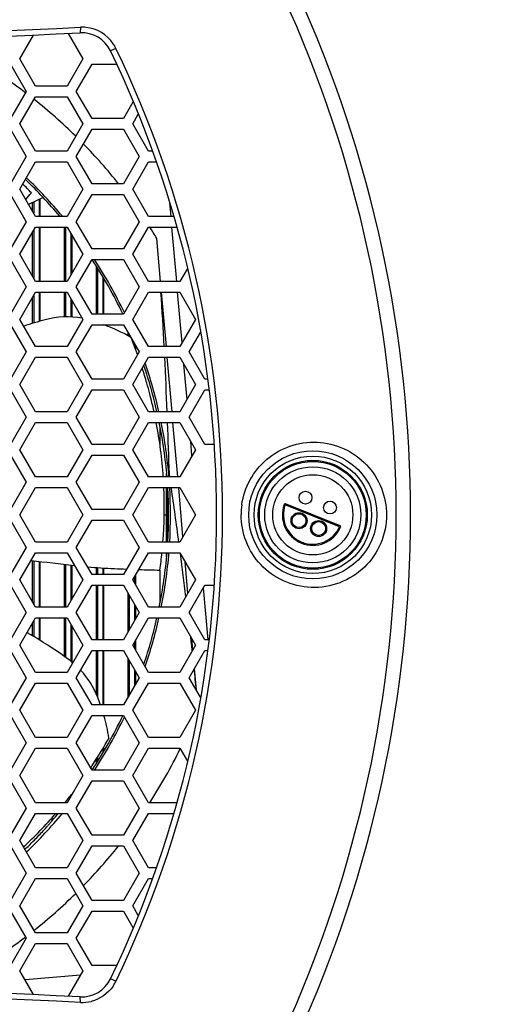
# Model space of a CAD drawing. Header units: millimetres. Extents: x 0 to 420, y 0 to 297.
# Tile 167 of 256: x 176 to 185, y 210 to 228. Entities that reach past the tile are written whole.
import ezdxf

# ---------------------------------------------------------------- set-up
doc = ezdxf.new("R2010")
doc.units = ezdxf.units.MM
doc.header["$LTSCALE"] = 23.1
doc.layers.get('0').update_dxf_attribs({"linetype": 'CONTINUOUS'})
for name, color, linetype in [('03___PRT_ALL_CURVES', 7, 'CONTINUOUS'), ('3', 7, 'CONTINUOUS'), ('AXES', 7, 'CONTINUOUS'), ('DIM_PILOTEES', 7, 'CONTINUOUS')]:
    doc.layers.add(name, color=color, linetype=linetype)
doc.styles.get("Standard").update_dxf_attribs({"font": 'txt', "width": 0.7})
doc.dimstyles.new('DIMSTYLE_2', dxfattribs={"dimtxt": 2.5, "dimasz": 3.5, "dimexe": 2, "dimexo": 0, "dimtad": 1, "dimdec": 0, "dimlfac": 5, "dimdsep": 46, "dimtxsty": 'Standard', "dimblk": '_FILLED', "dimblk1": '_FILLED', "dimblk2": '_FILLED', "dimcen": 0.09, "dimazin": 2, "dimtp": 0.3, "dimtm": 0.3, "dimtfac": 1, "dimtdec": 0, "dimtofl": 0, "dimtmove": 0, "dimatfit": 3, "dimldrblk": '_FILLED', "dimfxl": 0, "dimtolj": 1, "dimarcsym": 0})

# ---------------------------------------------------------------- blocks, each defined once
blk = doc.blocks.new('_FILLED')
at = {"color": 0, "linetype": 'ByBlock'}
blk.add_solid([(0, 0), (-1, 0.1429), (-1, -0.1429)], dxfattribs=at)
blk = doc.blocks.new('*D6')
at = {"layer": 'DIM_PILOTEES', "color": 2, "linetype": 'Continuous'}
for p, q in [((200.131, 247.749), (200.131, 255.249)), ((200.131, 255.249), (200.131, 237.048)), ((159.961, 247.749), (202.131, 247.749)), ((200.131, 218.847), (200.131, 237.048)), ((188.561, 226.347), (202.131, 226.347)), ((200.131, 226.347), (200.131, 218.847))]:
    blk.add_line(p, q, dxfattribs=at)
at = {"layer": 'DIM_PILOTEES', "color": 2, "linetype": 'Continuous', "xscale": 3.5, "yscale": 3.5, "zscale": 3.5}
for p, rotation in [((200.131, 247.749), 270), ((200.131, 226.347), 90)]:
    blk.add_blockref('_FILLED', p, dxfattribs=dict(at, rotation=rotation))
at = {"layer": 'DIM_PILOTEES', "color": 2, "linetype": 'Continuous', "insert": (197.006, 236.763), "char_height": 2.5, "width": 8.03571, "attachment_point": 2, "rotation": 90, "line_spacing_factor": 0.9}
blk.add_mtext('{\\ftxt;\\W0.0001;\\H0.0001;\\~}{\\ftxt;\\W2.1428571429;\\H2.5; }{\\ftxt;\\W0.0001;\\H0.0001;\\~}', dxfattribs=at)

msp = doc.modelspace()

# ---------------------------------------------------------------- linework, layer by layer
at = {"color": 7, "linetype": 'Continuous'}
for p, q in [((176.2772, 227.2834), (176.5339, 227.7281)), ((177.1806, 227.7587), (177.455, 227.2834)), ((177.4107, 227.8744), (177.4062, 227.7696)), ((178.0758, 227.4791), (177.9759, 227.431)), ((176.104, 227.1834), (176.3985, 226.6734)), ((176.5717, 226.7734), (176.2772, 227.2834)), ((177.455, 227.2834), (177.1606, 226.7734)), ((177.3338, 226.6734), (177.6282, 227.1834)), ((177.6282, 227.1834), (178.0841, 227.1834)), ((176.3985, 226.6734), (176.104, 226.1634)), ((177.1606, 226.7734), (176.5717, 226.7734)), ((177.6282, 226.1634), (177.3338, 226.6734)), ((176.2772, 226.0634), (176.5717, 226.5734)), ((176.5717, 226.5734), (177.1606, 226.5734)), ((177.1606, 226.5734), (177.455, 226.0634)), ((178.3951, 226.4716), (178.2171, 226.1634)), ((178.3903, 226.0634), (178.4945, 226.2439)), ((176.5717, 225.5534), (176.2772, 226.0634)), ((177.455, 226.0634), (177.1606, 225.5534)), ((178.2171, 226.1634), (177.6282, 226.1634)), ((178.6848, 225.5534), (178.3903, 226.0634)), ((176.104, 225.9634), (176.3985, 225.4534)), ((177.3338, 225.4534), (177.6282, 225.9634)), ((177.6282, 225.9634), (178.2171, 225.9634)), ((178.2171, 225.9634), (178.5116, 225.4534)), ((177.1606, 225.5534), (176.5717, 225.5534)), ((178.7525, 225.5534), (178.6848, 225.5534)), ((176.3985, 225.4534), (176.104, 224.9434)), ((176.2772, 224.8434), (176.5717, 225.3534)), ((176.5717, 225.3534), (177.1606, 225.3534)), ((177.1606, 225.3534), (177.455, 224.8434)), ((177.6282, 224.9434), (177.3338, 225.4534)), ((178.5116, 225.4534), (178.2171, 224.9434)), ((178.3903, 224.8434), (178.6848, 225.3534)), ((178.6848, 225.3534), (178.8226, 225.3534)), ((176.5717, 224.3334), (176.2772, 224.8434)), ((177.455, 224.8434), (177.1606, 224.3334)), ((178.2171, 224.9434), (177.6282, 224.9434)), ((178.6848, 224.3334), (178.3903, 224.8434)), ((176.104, 224.7434), (176.3985, 224.2334)), ((176.5173, 224.4276), (176.5173, 224.5931)), ((176.5373, 224.6024), (176.5373, 224.3929)), ((176.6373, 224.6491), (176.6373, 224.3334)), ((176.6533, 224.6565), (176.6533, 224.3334)), ((177.3338, 224.2334), (177.6282, 224.7434)), ((177.6282, 224.7434), (178.2171, 224.7434)), ((178.2171, 224.7434), (178.5116, 224.2334)), ((176.3985, 224.2334), (176.104, 223.7234)), ((177.1606, 224.3334), (176.5717, 224.3334)), ((177.6282, 223.7234), (177.3338, 224.2334)), ((178.5116, 224.2334), (178.2171, 223.7234)), ((179.1543, 224.3334), (178.6848, 224.3334)), ((176.2772, 223.6234), (176.5717, 224.1334)), ((176.5173, 223.2076), (176.5173, 224.0392)), ((176.5373, 224.0739), (176.5373, 223.1729)), ((176.5717, 224.1334), (177.1606, 224.1334)), ((176.6373, 224.1334), (176.6373, 223.1134)), ((176.6533, 224.1334), (176.6533, 223.1134)), ((177.1133, 223.1134), (177.1133, 224.1334)), ((177.1333, 224.1334), (177.1333, 223.1134)), ((177.1606, 224.1334), (177.455, 223.6234)), ((178.3903, 223.6234), (178.6848, 224.1334)), ((178.6848, 224.1334), (179.208, 224.1334)), ((177.2333, 224.0074), (177.2333, 223.2394)), ((177.2493, 223.9797), (177.2493, 223.2671)), ((178.2171, 223.7234), (177.6282, 223.7234)), ((176.104, 223.5234), (176.3985, 223.0134)), ((176.5717, 223.1134), (176.2772, 223.6234)), ((177.455, 223.6234), (177.1606, 223.1134)), ((177.3338, 223.0134), (177.6282, 223.5234)), ((177.6282, 223.5234), (178.2171, 223.5234)), ((178.2171, 223.5234), (178.5116, 223.0134)), ((178.6848, 223.1134), (178.3903, 223.6234)), ((177.7093, 222.5034), (177.7093, 223.3952)), ((177.7293, 223.365), (177.7293, 222.5034)), ((179.4157, 223.3593), (179.2737, 223.1134)), ((177.1606, 223.1134), (176.5717, 223.1134)), ((177.8293, 223.2004), (177.8293, 222.5034)), ((177.8453, 223.1722), (177.8453, 222.5034)), ((179.2737, 223.1134), (178.6848, 223.1134)), ((176.3985, 223.0134), (176.104, 222.5034)), ((177.6282, 222.5034), (177.3338, 223.0134)), ((178.5116, 223.0134), (178.2171, 222.5034)), ((176.2772, 222.4034), (176.5717, 222.9134)), ((176.5173, 222.3297), (176.5173, 222.8192)), ((176.5373, 222.8539), (176.5373, 222.3356)), ((176.5717, 222.9134), (177.1606, 222.9134)), ((176.6373, 222.9134), (176.6373, 222.3649)), ((176.6533, 222.9134), (176.6533, 222.3693)), ((177.1133, 222.4479), (177.1133, 222.9134)), ((177.1333, 222.9134), (177.1333, 222.4484)), ((177.1606, 222.9134), (177.455, 222.4034)), ((177.2333, 222.7874), (177.2333, 222.4474)), ((177.2493, 222.7597), (177.2493, 222.4463)), ((178.3903, 222.4034), (178.6848, 222.9134)), ((178.6848, 222.9134), (179.2737, 222.9134)), ((179.2737, 222.9134), (179.5681, 222.4034)), ((176.5717, 221.8934), (176.2772, 222.4034)), ((177.455, 222.4034), (177.1606, 221.8934)), ((178.2171, 222.5034), (177.6282, 222.5034)), ((178.6848, 221.8934), (178.3903, 222.4034)), ((179.5681, 222.4034), (179.2737, 221.8934)), ((176.104, 222.3034), (176.3985, 221.7934)), ((177.3338, 221.7934), (177.6282, 222.3034)), ((177.6282, 222.3034), (178.2171, 222.3034)), ((178.2171, 222.3034), (178.5116, 221.7934)), ((178.3053, 222.0958), (178.3053, 222.1507)), ((178.3253, 222.116), (178.3253, 222.0851)), ((179.4469, 221.7934), (179.6563, 222.1561)), ((177.1606, 221.8934), (176.5717, 221.8934)), ((178.4253, 221.9428), (178.4253, 221.8847)), ((178.4413, 221.9151), (178.4413, 221.8413)), ((179.2737, 221.8934), (178.6848, 221.8934)), ((176.3985, 221.7934), (176.104, 221.2834)), ((176.2772, 221.1834), (176.5717, 221.6934)), ((176.5717, 221.6934), (177.1606, 221.6934)), ((177.1606, 221.6934), (177.455, 221.1834)), ((177.6282, 221.2834), (177.3338, 221.7934)), ((178.5116, 221.7934), (178.2171, 221.2834)), ((178.3903, 221.1834), (178.6848, 221.6934)), ((178.6848, 221.6934), (179.2737, 221.6934)), ((179.2737, 221.6934), (179.5681, 221.1834)), ((179.7413, 221.2834), (179.4469, 221.7934)), ((178.2171, 221.2834), (177.6282, 221.2834)), ((179.7875, 221.2834), (179.7413, 221.2834)), ((176.104, 221.0834), (176.3985, 220.5734)), ((176.5717, 220.6734), (176.2772, 221.1834)), ((177.455, 221.1834), (177.1606, 220.6734)), ((177.3338, 220.5734), (177.6282, 221.0834)), ((177.6282, 221.0834), (178.2171, 221.0834)), ((178.2171, 221.0834), (178.5116, 220.5734)), ((178.6848, 220.6734), (178.3903, 221.1834)), ((179.5681, 221.1834), (179.2737, 220.6734)), ((179.4469, 220.5734), (179.7413, 221.0834)), ((179.7413, 221.0834), (179.8101, 221.0834)), ((176.3985, 220.5734), (176.104, 220.0634)), ((177.1606, 220.6734), (176.5717, 220.6734)), ((177.6282, 220.0634), (177.3338, 220.5734)), ((178.5116, 220.5734), (178.2171, 220.0634)), ((179.2737, 220.6734), (178.6848, 220.6734)), ((179.7413, 220.0634), (179.4469, 220.5734)), ((176.2772, 219.9634), (176.5717, 220.4734)), ((176.5717, 220.4734), (177.1606, 220.4734)), ((177.1606, 220.4734), (177.455, 219.9634)), ((178.3903, 219.9634), (178.6848, 220.4734)), ((178.6848, 220.4734), (179.2737, 220.4734)), ((178.9013, 220.0209), (178.9013, 220.386)), ((179.2737, 220.4734), (179.5681, 219.9634)), ((178.2171, 220.0634), (177.6282, 220.0634)), ((179.9119, 220.0634), (179.7413, 220.0634)), ((176.104, 219.8634), (176.3985, 219.3534)), ((176.5717, 219.4534), (176.2772, 219.9634)), ((177.455, 219.9634), (177.1606, 219.4534)), ((177.3338, 219.3534), (177.6282, 219.8634)), ((177.6282, 219.8634), (178.2171, 219.8634)), ((178.2171, 219.8634), (178.5116, 219.3534)), ((178.6848, 219.4534), (178.3903, 219.9634)), ((179.5681, 219.9634), (179.2737, 219.4534)), ((177.1606, 219.4534), (176.5717, 219.4534)), ((179.2737, 219.4534), (178.6848, 219.4534)), ((179.0213, 219.4534), (179.0213, 219.5259)), ((176.3985, 219.3534), (176.104, 218.8434)), ((176.2772, 218.7434), (176.5717, 219.2534)), ((176.5717, 219.2534), (177.1606, 219.2534)), ((177.1606, 219.2534), (177.455, 218.7434)), ((177.6282, 218.8434), (177.3338, 219.3534)), ((178.5116, 219.3534), (178.2171, 218.8434)), ((178.3903, 218.7434), (178.6848, 219.2534)), ((178.6848, 219.2534), (179.2737, 219.2534)), ((179.0213, 218.2334), (179.0213, 219.2534)), ((179.0373, 219.2534), (179.0373, 218.2334)), ((179.2737, 219.2534), (179.5681, 218.7434)), ((181.2254, 218.9376), (181.2442, 218.9308)), ((181.2442, 218.9308), (181.2517, 218.9493)), ((182.2634, 218.519), (181.2442, 218.9308)), ((182.2709, 218.5375), (181.2517, 218.9493)), ((176.5717, 218.2334), (176.2772, 218.7434)), ((177.455, 218.7434), (177.1606, 218.2334)), ((178.2171, 218.8434), (177.6282, 218.8434)), ((178.6848, 218.2334), (178.3903, 218.7434)), ((179.5681, 218.7434), (179.2737, 218.2334)), ((176.104, 218.6434), (176.3985, 218.1334)), ((177.3338, 218.1334), (177.6282, 218.6434)), ((177.6282, 218.6434), (178.2171, 218.6434)), ((178.2171, 218.6434), (178.5116, 218.1334)), ((182.2709, 218.5375), (182.2634, 218.519)), ((182.2634, 218.519), (182.2817, 218.5108)), ((176.3985, 218.1334), (176.104, 217.6234)), ((177.1606, 218.2334), (176.5717, 218.2334)), ((177.6282, 217.6234), (177.3338, 218.1334)), ((178.5116, 218.1334), (178.2171, 217.6234)), ((179.2737, 218.2334), (178.6848, 218.2334)), ((176.2772, 217.5234), (176.5717, 218.0334)), ((176.5717, 218.0334), (177.1606, 218.0334)), ((177.1606, 218.0334), (177.455, 217.5234)), ((178.3903, 217.5234), (178.6848, 218.0334)), ((178.6848, 218.0334), (179.2737, 218.0334)), ((179.0213, 217.954), (179.0213, 218.0334)), ((179.2737, 218.0334), (179.5681, 217.5234)), ((176.5173, 217.1076), (176.5173, 217.8862)), ((176.5373, 217.8838), (176.5373, 217.0729)), ((176.6373, 217.8723), (176.6373, 217.0134)), ((176.6533, 217.8705), (176.6533, 217.0134)), ((177.1133, 217.0134), (177.1133, 217.8179)), ((177.1333, 217.8157), (177.1333, 217.0134)), ((177.2333, 217.8043), (177.2333, 217.1394)), ((177.2493, 217.8025), (177.2493, 217.1671)), ((177.7093, 217.6234), (177.7093, 217.7573)), ((178.2171, 217.6234), (177.6282, 217.6234)), ((177.7293, 217.7558), (177.7293, 217.6234)), ((177.8293, 217.7488), (177.8293, 217.6234)), ((177.8453, 217.7478), (177.8453, 217.6234)), ((178.4253, 217.584), (178.4253, 217.4628)), ((178.4413, 217.6117), (178.4413, 217.4351)), ((178.9013, 217.1059), (178.9013, 217.7095)), ((176.104, 217.4234), (176.3985, 216.9134)), ((176.5717, 217.0134), (176.2772, 217.5234)), ((177.455, 217.5234), (177.1606, 217.0134)), ((177.3338, 216.9134), (177.6282, 217.4234)), ((177.6282, 217.4234), (178.2171, 217.4234)), ((177.7093, 216.4034), (177.7093, 217.4234)), ((177.7293, 217.4234), (177.7293, 216.4034)), ((177.8293, 217.4234), (177.8293, 216.4034)), ((177.8453, 217.4234), (177.8453, 216.4034)), ((178.2171, 217.4234), (178.5116, 216.9134)), ((178.6848, 217.0134), (178.3903, 217.5234)), ((179.5681, 217.5234), (179.2737, 217.0134)), ((179.4469, 216.9134), (179.7413, 217.4234)), ((179.7413, 217.4234), (179.9119, 217.4234)), ((178.3053, 216.5561), (178.3053, 217.2707)), ((178.3253, 217.236), (178.3253, 216.5908)), ((178.4253, 217.0628), (178.4253, 216.764)), ((178.4413, 217.0351), (178.4413, 216.7917)), ((176.3985, 216.9134), (176.104, 216.4034)), ((177.1606, 217.0134), (176.5717, 217.0134)), ((177.6282, 216.4034), (177.3338, 216.9134)), ((178.5116, 216.9134), (178.2171, 216.4034)), ((179.2737, 217.0134), (178.6848, 217.0134)), ((179.7413, 216.4034), (179.4469, 216.9134)), ((176.2772, 216.3034), (176.5717, 216.8134)), ((176.5173, 216.4768), (176.5173, 216.7192)), ((176.5373, 216.7539), (176.5373, 216.4651)), ((176.5717, 216.8134), (177.1606, 216.8134)), ((176.6373, 216.8134), (176.6373, 216.4047)), ((176.6533, 216.8134), (176.6533, 216.395)), ((177.1133, 216.0891), (177.1133, 216.8134)), ((177.1333, 216.8134), (177.1333, 216.0746)), ((177.1606, 216.8134), (177.455, 216.3034)), ((177.2333, 216.6874), (177.2333, 215.9992)), ((177.2493, 216.6597), (177.2493, 215.9862)), ((178.3903, 216.3034), (178.6848, 216.8134)), ((178.6848, 216.8134), (179.2737, 216.8134)), ((179.2737, 216.8134), (179.5681, 216.3034)), ((176.5717, 215.7934), (176.2772, 216.3034)), ((177.455, 216.3034), (177.1606, 215.7934)), ((178.2171, 216.4034), (177.6282, 216.4034)), ((178.6848, 215.7934), (178.3903, 216.3034)), ((178.4253, 216.364), (178.4253, 216.2428)), ((178.4413, 216.3917), (178.4413, 216.2151)), ((179.5681, 216.3034), (179.2737, 215.7934)), ((179.8101, 216.4034), (179.7413, 216.4034)), ((176.104, 216.2034), (176.3985, 215.6934)), ((177.3338, 215.6934), (177.6282, 216.2034)), ((177.6282, 216.2034), (178.2171, 216.2034)), ((177.7093, 215.3879), (177.7093, 216.2034)), ((177.7293, 216.2034), (177.7293, 215.3428)), ((177.8293, 216.2034), (177.8293, 215.1834)), ((177.8453, 216.2034), (177.8453, 215.1834)), ((178.2171, 216.2034), (178.5116, 215.6934)), ((179.4469, 215.6934), (179.7413, 216.2034)), ((179.7413, 216.2034), (179.7875, 216.2034)), ((178.3053, 215.3361), (178.3053, 216.0507)), ((178.3253, 216.016), (178.3253, 215.3708)), ((177.1606, 215.7934), (176.5717, 215.7934)), ((178.4253, 215.8428), (178.4253, 215.544)), ((178.4413, 215.8151), (178.4413, 215.5717)), ((179.2737, 215.7934), (178.6848, 215.7934)), ((176.3985, 215.6934), (176.104, 215.1834)), ((176.2772, 215.0834), (176.5717, 215.5934)), ((176.5717, 215.5934), (177.1606, 215.5934)), ((177.1606, 215.5934), (177.455, 215.0834)), ((177.6282, 215.1834), (177.3338, 215.6934)), ((178.5116, 215.6934), (178.2171, 215.1834)), ((178.3903, 215.0834), (178.6848, 215.5934)), ((178.6848, 215.5934), (179.2737, 215.5934)), ((179.2737, 215.5934), (179.5681, 215.0834)), ((179.6563, 215.3307), (179.4469, 215.6934)), ((178.2171, 215.1834), (177.6282, 215.1834)), ((176.5717, 214.5734), (176.2772, 215.0834)), ((177.455, 215.0834), (177.1606, 214.5734)), ((178.6848, 214.5734), (178.3903, 215.0834)), ((179.5681, 215.0834), (179.2737, 214.5734)), ((176.104, 214.9834), (176.3985, 214.4734)), ((177.3338, 214.4734), (177.6282, 214.9834)), ((177.6282, 214.9834), (178.2171, 214.9834)), ((178.2171, 214.9834), (178.5116, 214.4734)), ((176.3985, 214.4734), (176.104, 213.9634)), ((177.1606, 214.5734), (176.5717, 214.5734)), ((177.6282, 213.9634), (177.3338, 214.4734)), ((178.5116, 214.4734), (178.2171, 213.9634)), ((179.2737, 214.5734), (178.6848, 214.5734)), ((176.2772, 213.8634), (176.5717, 214.3734)), ((176.5717, 214.3734), (177.1606, 214.3734)), ((177.1606, 214.3734), (177.455, 213.8634)), ((177.8293, 214.3712), (177.8293, 214.2884)), ((177.8453, 214.3976), (177.8453, 214.3162)), ((178.3903, 213.8634), (178.6848, 214.3734)), ((178.6848, 214.3734), (179.2737, 214.3734)), ((179.2737, 214.3734), (179.4157, 214.1275)), ((177.7093, 214.0893), (177.7093, 214.1729)), ((177.7293, 214.2059), (177.7293, 214.1191)), ((178.2171, 213.9634), (177.6282, 213.9634)), ((176.104, 213.7634), (176.3985, 213.2534)), ((176.5717, 213.3534), (176.2772, 213.8634)), ((177.455, 213.8634), (177.1606, 213.3534)), ((177.3338, 213.2534), (177.6282, 213.7634)), ((177.6282, 213.7634), (178.2171, 213.7634)), ((178.2171, 213.7634), (178.5116, 213.2534)), ((178.6848, 213.3534), (178.3903, 213.8634)), ((177.1606, 213.3534), (176.5717, 213.3534)), ((177.1333, 213.3749), (177.1333, 213.3534)), ((177.2333, 213.4995), (177.2333, 213.4794)), ((179.208, 213.3534), (178.6848, 213.3534)), ((176.3985, 213.2534), (176.104, 212.7434)), ((176.2772, 212.6434), (176.5717, 213.1534)), ((176.5717, 213.1534), (177.1606, 213.1534)), ((177.1606, 213.1534), (177.455, 212.6434)), ((177.6282, 212.7434), (177.3338, 213.2534)), ((178.5116, 213.2534), (178.2171, 212.7434)), ((178.3903, 212.6434), (178.6848, 213.1534)), ((178.6848, 213.1534), (179.1543, 213.1534)), ((176.5717, 212.1334), (176.2772, 212.6434)), ((177.455, 212.6434), (177.1606, 212.1334)), ((178.2171, 212.7434), (177.6282, 212.7434)), ((178.6848, 212.1334), (178.3903, 212.6434)), ((176.104, 212.5434), (176.3985, 212.0334)), ((177.3338, 212.0334), (177.6282, 212.5434)), ((177.6282, 212.5434), (178.2171, 212.5434)), ((178.2171, 212.5434), (178.5116, 212.0334)), ((177.1606, 212.1334), (176.5717, 212.1334)), ((178.8226, 212.1334), (178.6848, 212.1334)), ((176.3985, 212.0334), (176.104, 211.5234)), ((176.2772, 211.4234), (176.5717, 211.9334)), ((176.5717, 211.9334), (177.1606, 211.9334)), ((177.1606, 211.9334), (177.455, 211.4234)), ((177.6282, 211.5234), (177.3338, 212.0334)), ((178.5116, 212.0334), (178.2171, 211.5234)), ((178.3903, 211.4234), (178.6848, 211.9334)), ((178.6848, 211.9334), (178.7525, 211.9334)), ((178.2171, 211.5234), (177.6282, 211.5234)), ((176.104, 211.3234), (176.3985, 210.8134)), ((176.5717, 210.9134), (176.2772, 211.4234)), ((177.455, 211.4234), (177.1606, 210.9134)), ((177.3338, 210.8134), (177.6282, 211.3234)), ((177.6282, 211.3234), (178.2171, 211.3234)), ((178.2171, 211.3234), (178.3951, 211.0152)), ((178.4945, 211.2429), (178.3903, 211.4234)), ((176.3985, 210.8134), (176.104, 210.3034)), ((177.1606, 210.9134), (176.5717, 210.9134)), ((177.6282, 210.3034), (177.3338, 210.8134)), ((176.2772, 210.2034), (176.5717, 210.7134)), ((176.5717, 210.7134), (177.1606, 210.7134)), ((177.1606, 210.7134), (177.455, 210.2034)), ((176.5339, 209.7587), (176.2772, 210.2034)), ((177.455, 210.2034), (177.1806, 209.7281)), ((178.0841, 210.3034), (177.6282, 210.3034)), ((178.0758, 210.0077), (177.9759, 210.0558)), ((177.4107, 209.6124), (177.4062, 209.7172))]:
    msp.add_line(p, q, dxfattribs=at)
for centre, radius in [((181.7613, 218.7434), 1.2), ((181.7613, 218.7434), 1.1), ((181.7613, 218.7434), 1.02), ((181.7613, 218.7434), 1), ((181.7613, 218.7434), 0.9), ((181.6245, 219.0656), 0.12), ((182.0835, 218.8802), 0.12), ((181.5036, 218.634), 0.15), ((181.5036, 218.634), 0.13), ((181.8707, 218.4857), 0.15), ((181.8707, 218.4857), 0.13)]:
    msp.add_circle(centre, radius, dxfattribs=at)
for centre, radius, start, end in [((159.9613, 218.7434), 23.3621, 335.39969, 24.60031), ((159.9613, 218.7434), 23.6303, 335.47784, 24.52216), ((159.9613, 584.5434), 357.2, 270.501625, 272.799313), ((159.9596, 584.8001), 357.3521, 270.501816, 272.799123), ((177.4355, 227.1704), 0.6, 25.74579, 92.79931), ((177.4447, 227.1741), 0.7012, 84.26777, 92.78222), ((177.4449, 227.1747), 0.7006, 33.97601, 84.2751), ((177.4425, 227.174), 0.703, 25.73022, 33.91804), ((159.9613, 218.7434), 20, 334.25421, 25.74579), ((159.9613, 218.7434), 20.1109, 334.25421, 25.74579), ((181.7821, 218.7431), 1.3632, 172.01724, 179.98814), ((181.7613, 218.7434), 0.57, 160.08394, 335.91606), ((181.7613, 218.7434), 0.55, 160.08394, 335.91606), ((181.2442, 218.9308), 0.02, 68, 160.08394), ((182.2634, 218.519), 0.02, 335.91606, 68), ((159.9613, -147.0566), 357.2, 87.200687, 89.498375), ((159.9702, -146.9452), 356.9838, 87.199692, 89.499369), ((177.4355, 210.3164), 0.6, 267.20069, 334.25421), ((177.4439, 210.3125), 0.7015, 325.80318, 334.24294), ((177.4447, 210.314), 0.7025, 267.22566, 283.74215)]:
    msp.add_arc(centre, radius, start, end, dxfattribs=at)
for points, knots in [([(180.4322, 218.9324), (180.4549, 219.0945), (180.5606, 219.4135), (180.8797, 219.8048), (181.3254, 220.0606), (181.8441, 220.1366), (182.3602, 220.0122), (182.7932, 219.7024), (183.0759, 219.2575), (183.1413, 218.9123), (183.1413, 218.7434)], [0, 0, 0, 0, 0.120833, 0.2418853, 0.3650524, 0.4917174, 0.6198337, 0.7475, 0.8752966, 1, 1, 1, 1]), ([(183.1413, 218.7434), (183.1413, 218.5634), (183.0678, 218.1985), (182.7534, 217.7395), (182.2827, 217.4383), (181.7339, 217.3463), (181.2009, 217.473), (180.7646, 217.7871), (180.4838, 218.2318), (180.419, 218.5754), (180.419, 218.7434)], [0, 0, 0, 0, 0.127127, 0.2547761, 0.3828321, 0.5110796, 0.6372278, 0.7596733, 0.8813765, 1, 1, 1, 1])]:
    msp.add_open_spline(points, degree=3, knots=knots, dxfattribs=at)
msp.add_open_spline([(178.0242, 209.9182), (177.9301, 209.7797), (177.7742, 209.6716), (177.6116, 209.6316)], degree=3, dxfattribs=at)
at = {"layer": '03___PRT_ALL_CURVES', "color": 4, "linetype": 'Continuous'}
msp.add_line((178.9777, 218.7429), (179.0604, 218.7429), dxfattribs=at)
at = {"layer": '3', "color": 7, "linetype": 'Continuous'}
for p, q in [((176.7141, 224.6849), (176.442, 224.558)), ((179.1074, 224.3334), (179.0847, 224.5931)), ((179.2141, 223.1134), (179.1249, 224.1334)), ((178.913, 223.1134), (178.8423, 223.9208)), ((179.0197, 221.8934), (178.9305, 222.9134)), ((179.3146, 221.9644), (179.2316, 222.9134)), ((179.1264, 220.6734), (179.0372, 221.6934)), ((179.4073, 220.9049), (179.3499, 221.5614)), ((178.8308, 220.4688), (178.8298, 220.4734)), ((178.8314, 220.4689), (178.8305, 220.4735)), ((179.2332, 219.4534), (179.1439, 220.4734)), ((179.5, 219.8455), (179.4757, 220.1235)), ((179.0847, 219.4534), (179.0773, 219.5059)), ((179.3312, 218.333), (179.2509, 219.2514)), ((179.4239, 217.2736), (179.3724, 217.8624)), ((179.8012, 216.4034), (179.7158, 217.3792)), ((179.4569, 216.896), (179.4543, 216.9262)), ((179.5166, 216.2141), (179.4982, 216.4245)), ((179.5827, 215.4581), (179.547, 215.8668)), ((176.8882, 213.0281), (176.8706, 213.0659)), ((177.4097, 210.1249), (176.3748, 210.0344))]:
    msp.add_line(p, q, dxfattribs=at)
for centre, radius, start, end in [((170.3613, 218.7434), 9.9365, 52.69404, 58.17858), ((170.3613, 218.7434), 9.9365, 45.52336, 51.52882), ((170.3613, 218.7434), 9.9365, 38.61173, 44.32628), ((170.3613, 218.7434), 8.7, 39.99386, 46.20553), ((170.3613, 218.7434), 8.7367, 39.78987, 46.26376), ((170.3528, 218.9623), 8.4542, 43.42524, 44.97889), ((149.1045, 247.5306), 35.6089, 320.01665, 320.27677), ((170.3613, 218.7434), 9.9365, 31.40299, 32.87201), ((170.3613, 218.7434), 8.7, 25.62268, 33.33594), ((170.3613, 218.7434), 8.7367, 25.68172, 33.184), ((108.3415, 218.2407), 70.7325, 2.960061, 3.787533), ((178.7962, 214.7719), 7.894, 105.02575, 108.05128), ((177.1615, 220.8616), 1.5887, 79.77519, 105.02575), ((176.498, 218.7346), 3.8169, 60.95292, 69.24687), ((170.5434, 218.8859), 8.4378, 20.04442, 21.99544), ((170.5439, 218.8861), 8.4373, 19.76565, 20.04435), ((70.3031, 216.3713), 108.8168, 2.265541, 2.80313), ((170.5425, 218.8857), 8.4387, 15.98629, 17.97808), ((170.3613, 218.7434), 8.7, 12.82362, 18.75465), ((170.3613, 218.7434), 8.7367, 12.7628, 18.95776), ((170.5423, 218.8856), 8.439, 14.58733, 15.98619), ((170.5412, 218.8853), 8.4401, 12.23798, 14.58718), ((170.5338, 218.8844), 8.4475, 3.86355, 10.81071), ((170.3613, 218.7434), 8.7, 4.68333, 11.47124), ((170.3613, 218.7434), 8.7367, 4.66204, 11.42696), ((-47.7109, 211.8869), 226.9161, 1.924156, 2.168573), ((170.5392, 218.8854), 8.442, 355.5701, 2.49984), ((170.3613, 218.7434), 8.7, 356.63839, 3.36118), ((170.3613, 218.7434), 8.7367, 356.65232, 3.34831), ((19.3565, 196.6629), 161.3458, 7.682187, 8.048626), ((170.3613, 218.7434), 8.7, 348.52696, 355.31733), ((170.5278, 218.8864), 8.4535, 351.99666, 354.20684), ((170.3613, 218.7434), 8.7367, 348.57447, 355.33586), ((86.7754, 205.6962), 93.3244, 7.086517, 7.587098), ((220.7601, 601.8271), 386.4817, 263.422319, 263.542943), ((178.5048, 228.1098), 10.3831, 264.68391, 267.47836), ((179.6146, 253.3111), 35.6089, 267.47836, 267.8475), ((179.6146, 253.3111), 35.6089, 268.21206, 268.8482), ((170.3613, 218.7434), 8.7, 341.25022, 347.17783), ((170.3613, 218.7434), 8.7367, 341.02619, 347.23018), ((168.9142, 203.6177), 14.9388, 59.2578, 59.87064), ((172.5154, 209.6725), 7.894, 53.59718, 59.2578), ((117.5457, 209.4115), 62.3302, 6.248157, 6.497314), ((176.2573, 214.7475), 1.5887, 50.59644, 53.59718), ((176.2573, 214.7475), 1.5887, 21.24554, 43.19174), ((129.6426, 210.6932), 50.1656, 5.45407, 5.90872), ((174.1806, 213.94), 3.8169, 19.01253, 21.24554), ((170.3613, 218.7434), 8.7, 326.66405, 334.37764), ((170.3613, 218.7434), 8.7367, 326.81469, 334.31233), ((174.1806, 213.94), 3.8169, 9.41142, 15.86597), ((170.5847, 218.6908), 8.4396, 326.94731, 330.72571), ((170.3613, 218.7434), 9.9365, 327.14325, 333.85471), ((170.5863, 218.6899), 8.4378, 326.28518, 326.94681), ((170.5848, 218.691), 8.4397, 320.93219, 322.46514), ((170.5849, 218.6909), 8.4395, 320.74307, 320.93216), ((170.5807, 218.695), 8.4454, 313.06166, 318.97905), ((170.3613, 218.7434), 8.7367, 313.73084, 320.19309), ((170.3613, 218.7434), 8.6756, 318.79289, 319.88382), ((170.3613, 218.7434), 9.9365, 315.67289, 321.37307), ((170.3613, 218.7434), 9.9365, 308.47037, 314.48262), ((170.3613, 218.7434), 9.9365, 301.83558, 307.28412)]:
    msp.add_arc(centre, radius, start, end, dxfattribs=at)
msp.add_open_spline([(176.3711, 212.4801), (176.4239, 212.529), (176.5057, 212.6083), (176.6143, 212.719), (176.6971, 212.8068), (176.7612, 212.8773), (176.8063, 212.9285), (176.8341, 212.9606), (176.8565, 212.9871), (176.8717, 213.0054), (176.8804, 213.0165), (176.8849, 213.0222), (176.8868, 213.0256), (176.8885, 213.0276), (176.8882, 213.0281)], degree=3, knots=[0, 0, 0, 0, 0.2864069, 0.4528175, 0.6169676, 0.7663892, 0.8316531, 0.8884442, 0.9350739, 0.9700133, 0.9826724, 0.9919378, 0.9977258, 1, 1, 1, 1], dxfattribs=at)
at = {"layer": 'AXES', "color": 7, "linetype": 'Continuous'}
msp.add_circle((181.7613, 218.7434), 0.75, dxfattribs=at)

# ---------------------------------------------------------------- dimensions: what is measured, and where the dimension line sits
at = {"layer": 'DIM_PILOTEES', "color": 2, "linetype": 'Continuous'}
dim = msp.add_linear_dim(base=(200.1314, 226.3468), p1=(159.9613, 247.7489), p2=(188.5613, 226.3468), angle=270, text='{\\ftxt;\\W0.0001;\\H0.0001;\\~}{\\ftxt;\\W2.1428571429;\\H2.5; }{\\ftxt;\\W0.0001;\\H0.0001;\\~}', dimstyle='DIMSTYLE_2', dxfattribs=at)
dim.commit()
dim.dimension.update_dxf_attribs({"geometry": '*D6', "text_midpoint": (200.1314, 236.406), "dimtype": 160})

doc.saveas('drawing.dxf')
